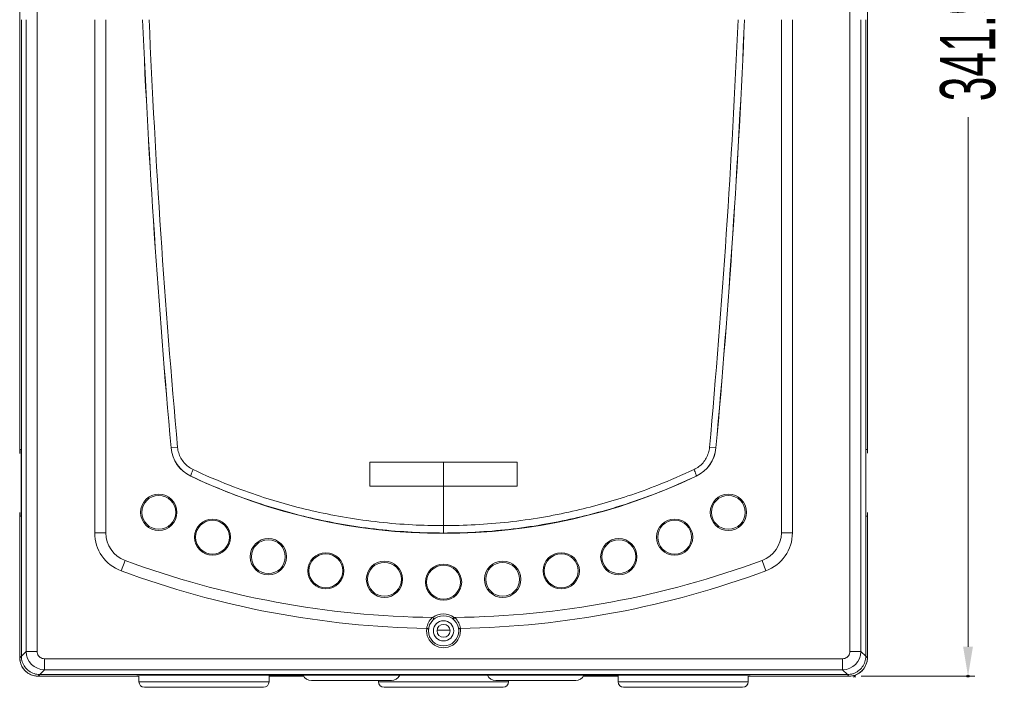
# Model space of a CAD drawing. Header units: millimetres. Extents: x -473 to 23648, y -382 to 1866.
# Tile 165 of 256: x 7644 to 7911, y -54 to 127. Entities that reach past the tile are written whole.
import ezdxf

# ---------------------------------------------------------------- set-up
doc = ezdxf.new("R2010")
doc.units = ezdxf.units.MM
doc.header["$LTSCALE"] = 80
doc.header["$PDMODE"] = 3
doc.header["$PDSIZE"] = 0.3
doc.layers.get('0').update_dxf_attribs({"linetype": 'CONTINUOUS'})
doc.styles.get("Standard").update_dxf_attribs({"font": 'technic_.ttf', "width": 0.7})
doc.dimstyles.get("Standard").update_dxf_attribs({"dimtxt": 3, "dimasz": 3, "dimexe": 0.18, "dimexo": 0.0625, "dimgap": 0.09, "dimtad": 1, "dimdsep": 46, "dimtxsty": 'Standard', "dimcen": 0.09, "dimadec": 0, "dimazin": 0, "dimtol": 1, "dimtp": 0.01, "dimtm": 0.01, "dimtfac": 1, "dimtofl": 0, "dimtmove": 0, "dimatfit": 3, "dimfxl": 1, "dimtolj": 1, "dimarcsym": 0})

# ---------------------------------------------------------------- blocks, each defined once
blk = doc.blocks.new('*D70')
at = {"color": 0, "lineweight": 0, "transparency": 16777216}
for p, q in [((7762.47, 290.57), (7903.27, 290.57)), ((7901.47, 282.57), (7901.47, 138.98)), ((7901.47, -43.3), (7901.47, 100.3)), ((7872.47, -51.3), (7903.27, -51.3))]:
    blk.add_line(p, q, dxfattribs=at)
for p in [(7760.67, 290.57), (7870.67, -51.3), (7901.47, -51.3)]:
    blk.add_point(p, dxfattribs=at)
for points in [[(7902.8, 282.57), (7900.13, 282.57), (7901.47, 290.57)], [(7900.13, -43.3), (7902.8, -43.3), (7901.47, -51.3)]]:
    blk.add_solid(points, dxfattribs=at)
at = {"color": 0, "lineweight": 0, "transparency": 16777216, "insert": (7901.47, 119.64), "char_height": 15, "attachment_point": 5, "rotation": 90}
blk.add_mtext('\\A1;341.9', dxfattribs=at)

msp = doc.modelspace()

# ---------------------------------------------------------------- linework, layer by layer
at = {"color": 0, "linetype": 'Continuous', "lineweight": 0}
for p, q in [((7644.173, 270.198), (7644.173, 9.132)), ((7874.173, 9.137), (7874.173, 270.198)), ((7648.902, -44.572), (7648.902, 268.708)), ((7869.444, -44.572), (7869.444, 268.708)), ((7644.183, 10.137), (7644.183, 126.708)), ((7644.62, 126.708), (7644.62, -45.867)), ((7645.915, 126.708), (7645.915, -44.572)), ((7664.523, 126.708), (7664.523, -12.409)), ((7667.523, 126.708), (7667.523, -12.409)), ((7850.823, 126.708), (7850.823, -12.409)), ((7853.823, 126.708), (7853.823, -12.409)), ((7872.43, -44.572), (7872.43, 126.708)), ((7873.726, 126.708), (7873.726, -45.867)), ((7874.162, 126.708), (7874.162, 10.137)), ((7687.01, 10.753), (7685.257, 10.594)), ((7831.336, 10.753), (7833.089, 10.594)), ((7644.183, 10.137), (7644.59, 10.137)), ((7644.574, 9.137), (7644.574, -6.863)), ((7644.59, 9.13), (7644.591, 9.132)), ((7644.59, -6.856), (7644.59, 9.13)), ((7874.162, 10.137), (7873.755, 10.137)), ((7873.755, 9.132), (7873.756, 9.13)), ((7873.756, -6.856), (7873.756, 9.13)), ((7873.772, 9.137), (7873.772, -6.863)), ((7739.173, 6.708), (7779.173, 6.708)), ((7739.173, 0.208), (7739.173, 6.708)), ((7759.173, 0.208), (7759.173, 6.708)), ((7779.173, 6.708), (7779.173, 0.208)), ((7690.604, 2.958), (7690.592, 2.933)), ((7827.741, 2.958), (7827.754, 2.933)), ((7779.173, 0.208), (7739.173, 0.208)), ((7759.173, -10.47), (7759.173, 0.208)), ((7644.173, -6.863), (7644.173, -46.302)), ((7644.183, -7.863), (7644.59, -7.863)), ((7644.183, -46.283), (7644.183, -7.863)), ((7644.591, -6.858), (7644.59, -6.856)), ((7873.756, -6.856), (7873.755, -6.858)), ((7874.162, -7.863), (7873.755, -7.863)), ((7874.162, -7.863), (7874.162, -46.283)), ((7874.173, -46.302), (7874.173, -6.863)), ((7759.173, -10.47), (7759.173, -12.47)), ((7667.523, -12.409), (7664.523, -12.409)), ((7850.823, -12.409), (7853.823, -12.409)), ((7672.746, -19.911), (7671.705, -22.725)), ((7845.6, -19.911), (7846.641, -22.725)), ((7762.013, -35.373), (7761.705, -35.767)), ((7762.013, -35.373), (7762.116, -35.372)), ((7762.116, -35.372), (7762.167, -35.372)), ((7760.893, -38.802), (7757.452, -38.802)), ((7644.62, -45.867), (7645.915, -44.572)), ((7648.902, -44.572), (7645.915, -44.572)), ((7869.444, -44.572), (7872.43, -44.572)), ((7872.43, -44.572), (7873.726, -45.867)), ((7644.183, -46.283), (7644.62, -45.847)), ((7650.893, -46.563), (7867.453, -46.563)), ((7650.893, -46.563), (7650.893, -49.549)), ((7867.453, -46.563), (7867.453, -49.549)), ((7873.726, -45.847), (7874.162, -46.283)), ((7649.597, -50.845), (7650.893, -49.549)), ((7650.893, -49.549), (7867.453, -49.549)), ((7867.453, -49.549), (7868.748, -50.845)), ((7649.173, -51.302), (7676.523, -51.302)), ((7649.182, -51.281), (7649.618, -50.845)), ((7675.973, -51.281), (7649.182, -51.281)), ((7868.748, -50.845), (7649.597, -50.845)), ((7680.973, -51.042), (7675.973, -51.173)), ((7675.973, -51.281), (7675.973, -51.173)), ((7676.523, -52.802), (7676.523, -51.159)), ((7711.823, -52.802), (7676.523, -52.802)), ((7837.373, -51.042), (7680.973, -51.042)), ((7711.823, -52.802), (7711.823, -51.042)), ((7711.823, -51.302), (7721.223, -51.302)), ((7745.023, -52.452), (7723.323, -52.452)), ((7741.523, -52.452), (7741.523, -52.802)), ((7741.523, -52.802), (7776.823, -52.802)), ((7795.023, -52.452), (7773.323, -52.452)), ((7776.823, -52.452), (7776.823, -52.802)), ((7797.122, -51.302), (7806.523, -51.302)), ((7800.5, -51.302), (7800.5, -51.042)), ((7802.434, -51.302), (7802.434, -51.042)), ((7806.523, -51.042), (7806.523, -52.802)), ((7806.523, -52.802), (7841.823, -52.802)), ((7842.373, -51.173), (7837.373, -51.042)), ((7841.823, -51.159), (7841.823, -52.802)), ((7841.823, -51.302), (7869.173, -51.302)), ((7842.373, -51.281), (7842.373, -51.173)), ((7869.164, -51.281), (7842.373, -51.281)), ((7868.728, -50.845), (7869.164, -51.281)), ((7710.323, -54.302), (7678.023, -54.302)), ((7743.023, -54.302), (7775.323, -54.302)), ((7808.023, -54.302), (7840.323, -54.302))]:
    msp.add_line(p, q, dxfattribs=at)
for centre, radius in [((7681.898, -6.863), 4.915), ((7681.898, -6.863), 4.598), ((7836.448, -6.863), 4.915), ((7836.448, -6.863), 4.598), ((7696.479, -13.593), 4.915), ((7696.479, -13.593), 4.598), ((7821.866, -13.593), 4.915), ((7821.866, -13.593), 4.598), ((7711.639, -18.893), 4.915), ((7711.639, -18.893), 4.598), ((7806.706, -18.893), 4.915), ((7806.706, -18.893), 4.598), ((7727.238, -22.714), 4.915), ((7727.238, -22.714), 4.598), ((7791.107, -22.714), 4.915), ((7791.107, -22.714), 4.598), ((7743.132, -25.02), 4.915), ((7743.132, -25.02), 4.598), ((7759.173, -25.792), 4.915), ((7759.173, -25.792), 4.598), ((7775.214, -25.02), 4.915), ((7775.214, -25.02), 4.598), ((7759.173, -38.992), 4.1), ((7759.173, -38.992), 2.75), ((7759.173, -38.992), 1.75)]:
    msp.add_circle(centre, radius, dxfattribs=at)
for centre, radius, start, end in [((10124.673, 231.858), 2449.43, 182.46037, 185.18277), ((10124.673, 231.858), 2449.41, 182.460389, 185.18277), ((10134.187, 231.99), 2457.157, 182.455711, 185.16578), ((5384.159, 231.99), 2457.157, 354.83422, 357.54429), ((5393.673, 231.858), 2449.41, 354.81723, 357.539611), ((5393.673, 231.858), 2449.43, 354.81723, 357.53963), ((7694.649, 11.446), 9.43, 185.18277, 244.52215), ((7694.632, 11.444), 9.394, 185.18421, 244.60854), ((7823.714, 11.444), 9.393, 295.39103, 354.81621), ((7823.697, 11.446), 9.43, 295.47785, 354.81723), ((7759.173, 146.858), 159.43, 244.52215, 295.47785), ((7675.523, -12.409), 11, 180, 249.69024), ((7675.523, -12.409), 8, 180, 249.69024), ((7842.823, -12.409), 8, 290.30976, 0), ((7842.823, -12.409), 11, 290.30976, 0), ((7759.173, 213.608), 248.998, 249.69024, 269.31112), ((7759.173, 213.608), 248.998, 270.68893, 290.30976), ((7759.173, 213.608), 251.998, 249.69024, 268.96434), ((7759.173, 213.608), 251.998, 271.03566, 290.30976), ((7759.173, -38.992), 4.6, 51.86723, 128.88376), ((7759.176, -38.863), 4.601, 131.53952, 173.58115), ((7759.147, -38.829), 4.556, 130.64189, 131.54451), ((7759.186, -38.842), 4.575, 47.37763, 49.34736), ((7759.17, -38.863), 4.601, 6.41962, 47.39639), ((7759.173, -38.992), 4.6, 171.96508, 8.03497), ((7650.921, -44.543), 5.006, 180.32411, 269.67589), ((7867.424, -44.543), 5.006, 270.32417, 359.67583), ((7649.173, -46.302), 5, 180, 270), ((7649.158, -46.283), 4.975, 180.00011, 180.67001), ((7649.194, -46.282), 5.011, 180.67654, 191.23371), ((7649.181, -46.284), 4.997, 191.24125, 258.75875), ((7869.173, -46.302), 5, 270, 0), ((7869.165, -46.284), 4.997, 281.24124, 348.75874), ((7869.152, -46.282), 5.011, 348.76627, 359.32345), ((7869.188, -46.283), 4.975, 359.32999, 359.99989), ((7649.183, -46.27), 5.011, 258.76626, 269.35466), ((7649.182, -46.307), 4.975, 269.36135, 269.9999), ((7678.023, -52.802), 1.5, 180, 270), ((7710.323, -52.802), 1.5, 270, 0), ((7723.323, -49.952), 2.5, 205.97042, 270), ((7743.023, -52.802), 1.5, 180, 270), ((7745.023, -49.952), 2.5, 270, 334.02958), ((7773.323, -49.952), 2.5, 205.97042, 270), ((7775.323, -52.802), 1.5, 270, 0), ((7795.023, -49.952), 2.5, 270, 334.02958), ((7808.023, -52.802), 1.5, 180, 270), ((7840.323, -52.802), 1.5, 270, 0), ((7869.164, -46.307), 4.975, 270.0001, 270.63865), ((7869.163, -46.27), 5.011, 270.64534, 281.23372)]:
    msp.add_arc(centre, radius, start, end, dxfattribs=at)
for points, start_tangent, end_tangent in [([(7687.01, 10.753), (7687.305, 9.252), (7687.905, 7.843), (7688.783, 6.588), (7689.902, 5.54), (7691.217, 4.742)], (0.0902446, -0.9959196), (0.9042677, -0.426966)), ([(7827.129, 4.742), (7828.444, 5.54), (7829.564, 6.589), (7830.441, 7.844), (7831.041, 9.252), (7831.336, 10.753)], (0.9042679, 0.4269656), (0.0902442, 0.9959197)), ([(7644.602, 9.387), (7644.604, 9.637), (7644.602, 9.887), (7644.597, 10.07), (7644.59, 10.137)], (0.0519252, 0.998651), (-1, 0)), ([(7644.589, 9.132), (7644.59, 9.13), (7644.597, 9.204), (7644.602, 9.387)], (0.4437199, -0.8961655), (0.0519252, 0.998651)), ([(7873.755, 10.137), (7873.749, 10.07), (7873.744, 9.887), (7873.742, 9.637), (7873.744, 9.387), (7873.749, 9.204), (7873.748, 9.173)], (-1, 0), (-0.0295637, -0.9995629)), ([(7873.748, 9.173), (7873.756, 9.13), (7873.756, 9.132)], (-0.0295637, -0.9995629), (0.4437199, 0.8961655)), ([(7691.217, 4.742), (7690.927, 4.085), (7690.711, 3.521), (7690.598, 3.127), (7690.604, 2.958)], (-0.4223658, -0.9064255), (0.8226252, -0.568584)), ([(7690.604, 2.958), (7700.596, -1.37), (7708.942, -4.387), (7716.486, -6.675), (7724.126, -8.588), (7732.557, -10.243), (7741.551, -11.497), (7750.628, -12.242), (7759.173, -12.47)], (0.9035521, -0.4284782), (1, -0.0000009)), ([(7691.217, 4.742), (7701.118, 0.474), (7709.388, -2.501), (7716.864, -4.758), (7724.436, -6.643), (7732.792, -8.275), (7741.706, -9.512), (7750.703, -10.245), (7759.173, -10.47)], (0.904308, -0.4268806), (1, -0.0000019)), ([(7759.173, -10.47), (7767.704, -10.242), (7776.768, -9.497), (7785.774, -8.238), (7794.199, -6.578), (7801.773, -4.677), (7809.189, -2.425), (7817.353, 0.523), (7827.129, 4.742)], (1, 0.0000019), (0.9043082, 0.4268802)), ([(7759.173, -12.47), (7767.779, -12.239), (7776.925, -11.483), (7786.011, -10.205), (7794.512, -8.522), (7802.153, -6.594), (7809.636, -4.31), (7817.875, -1.32), (7827.741, 2.958)], (1, 0.000001), (0.9035522, 0.4284779)), ([(7827.129, 4.742), (7827.419, 4.085), (7827.635, 3.521), (7827.747, 3.127), (7827.741, 2.958)], (0.4223592, -0.9064285), (-0.8226618, -0.5685311)), ([(7644.59, -7.863), (7644.597, -7.796), (7644.602, -7.613), (7644.604, -7.363), (7644.602, -7.113), (7644.597, -6.93), (7644.598, -6.9)], (1, 0), (0.0303985, 0.9995379)), ([(7644.598, -6.9), (7644.59, -6.856), (7644.589, -6.858)], (0.0303985, 0.9995379), (-0.4437199, -0.8961655)), ([(7873.744, -7.113), (7873.742, -7.363), (7873.744, -7.613), (7873.749, -7.796), (7873.755, -7.863)], (-0.0519225, -0.9986511), (1, 0)), ([(7873.756, -6.858), (7873.756, -6.856), (7873.749, -6.93), (7873.744, -7.113)], (-0.4436997, 0.8961755), (-0.0519225, -0.9986511)), ([(7756.179, -35.372), (7756.22, -35.376), (7756.257, -35.388), (7756.285, -35.411)], (0.9999273, -0.0120589), (0.6349535, -0.7725503)), ([(7756.285, -35.411), (7756.44, -35.608), (7756.544, -35.759), (7756.569, -35.824)], (0.6349535, -0.7725503), (-0.7725006, -0.6350141)), ([(7761.846, -35.819), (7761.842, -35.88)], (-0.3823531, -0.9240163), (0.7590361, -0.6510485)), ([(7762.166, -35.372), (7762.025, -35.538), (7761.91, -35.698), (7761.846, -35.819)], (-0.6767024, -0.7362567), (-0.3823531, -0.9240163)), ([(7754.618, -38.348), (7754.861, -38.388), (7755.043, -38.436), (7755.105, -38.477)], (0.9998453, -0.0175901), (-0.1256369, -0.9920763)), ([(7763.24, -38.477), (7763.303, -38.436), (7763.485, -38.388), (7763.728, -38.348)], (-0.1255573, 0.9920864), (0.9998396, 0.0179083)), ([(7648.902, -44.572), (7648.998, -45.185), (7649.281, -45.742), (7649.721, -46.183), (7650.278, -46.466), (7650.893, -46.563)], (0.000172, -1), (1, 0.0002868)), ([(7867.453, -46.563), (7868.068, -46.466), (7868.624, -46.183), (7869.065, -45.742), (7869.347, -45.185), (7869.444, -44.572)], (1, -0.0002869), (0.0001721, 1)), ([(7649.618, -50.845), (7648.061, -50.594), (7646.672, -49.879), (7645.585, -48.792), (7644.871, -47.403), (7644.62, -45.847)], (-1, 0), (0, 1)), ([(7873.726, -45.847), (7873.475, -47.403), (7872.761, -48.792), (7871.674, -49.879), (7870.284, -50.594), (7868.728, -50.845)], (0, -1), (-1, 0))]:
    msp.add_spline(points, degree=3, dxfattribs=dict(at, start_tangent=start_tangent, end_tangent=end_tangent))

# ---------------------------------------------------------------- dimensions: what is measured, and where the dimension line sits
at = {"color": 3, "lineweight": 0}
dim = msp.add_linear_dim(base=(7901.468, -51.302), p1=(7760.673, 290.574), p2=(7870.673, -51.302), angle=270, text='341.9', dimstyle='Standard', override={"dimtxt": 15, "dimasz": 8, "dimexe": 1.8, "dimexo": 1.8, "dimtad": 0, "dimdec": 1, "dimzin": 0, "dimdsep": 0, "dimcen": 0.5, "dimtol": 0, "dimtdec": 4, "dimtzin": 0, "dimlwd": 0, "dimlwe": 0}, dxfattribs=at)
dim.commit()
dim.dimension.update_dxf_attribs({"geometry": '*D70', "text_midpoint": (7901.468, 119.636), "dimtype": 160})

doc.saveas('drawing.dxf')
